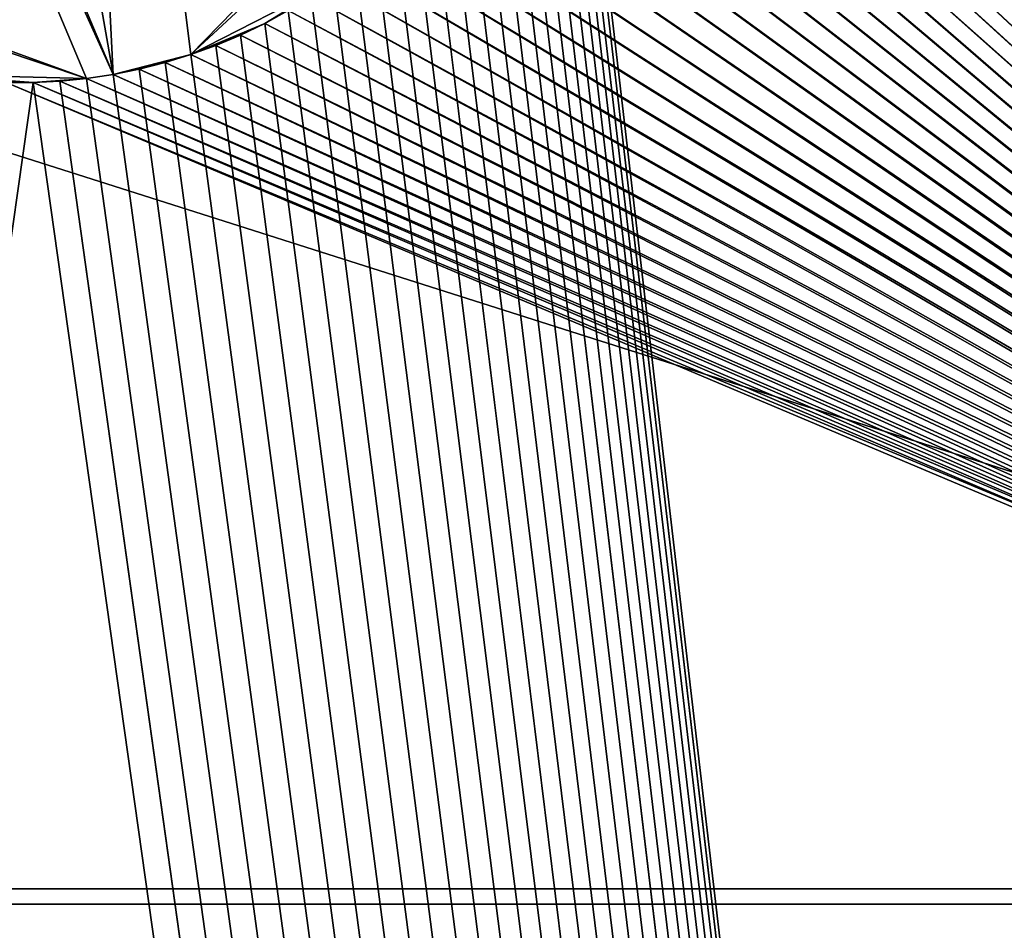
# Model space of a CAD drawing. Header units: millimetres. Extents: x 0 to 3270, y -325 to 325.
# Tile 50 of 256: x 1350 to 1363, y -18 to -6. Entities that reach past the tile are written whole.
import ezdxf

# ---------------------------------------------------------------- set-up
doc = ezdxf.new("R2010")
doc.units = ezdxf.units.MM
doc.layers.add('FootBore1_P1', color=7, linetype='Continuous')
doc.layers.add('TongueBore1_P1', color=7, linetype='Continuous')

# ---------------------------------------------------------------- blocks, each defined once
blk = doc.blocks.new('TongueBore1_P1')
at = {"layer": 'TongueBore1_P1'}
for points in [[(1600, 27.5, 1000), (0, 27.5, 1000), (0, -27.5, 1000)], [(1600, 27.5, 1000), (0, -27.5, 1000), (1600, -27.5, 1000)], [(1270, -17.5, 880), (1380, 17.5, 880), (1380, -17.5, 880)], [(1270, 17.5, 880), (1380, 17.5, 880), (1270, -17.5, 880)], [(1380, -17.5, 160), (1270, 17.5, 160), (1270, -17.5, 160)], [(1380, 17.5, 160), (1270, 17.5, 160), (1380, -17.5, 160)], [(1357, 0, 40), (1375, 17.5, 40), (1375, -17.5, 40)], [(1348.784, 6.894, 150), (1350.523, 6.98, 150), (1351.216, -6.894, 150)], [(1351.216, -6.894, 150), (1350.523, 6.98, 150), (1352.229, -6.635, 150)], [(1352.229, -6.635, 150), (1350.523, 6.98, 150), (1356.689, -2.063, 150)], [(1345.914, 5.684, 150), (1348.784, 6.894, 150), (1351.216, -6.894, 150)], [(1345.636, 5.473, 150), (1345.914, 5.684, 150), (1351.216, -6.894, 150)], [(1344.869, -4.761, 150), (1345.636, 5.473, 150), (1350.87, -6.946, 150)], [(1350.87, -6.946, 150), (1345.636, 5.473, 150), (1351.216, -6.894, 150)], [(1357, 0, 40), (1375, -17.5, 40), (1356.991, -0.349, 40)], [(1356.991, -0.349, 40), (1375, -17.5, 40), (1356.965, -0.697, 40)], [(1356.965, -0.697, 40), (1375, -17.5, 40), (1356.922, -1.043, 40)], [(1356.922, -1.043, 40), (1375, -17.5, 40), (1356.861, -1.387, 40)], [(1356.861, -1.387, 40), (1375, -17.5, 40), (1356.784, -1.727, 40)], [(1356.784, -1.727, 40), (1375, -17.5, 40), (1356.689, -2.063, 40)], [(1352.229, -6.635, 150), (1356.689, -2.063, 150), (1356.45, -2.719, 150)], [(1356.689, -2.063, 40), (1375, -17.5, 40), (1356.578, -2.394, 40)], [(1356.578, -2.394, 40), (1375, -17.5, 40), (1356.45, -2.719, 40)], [(1352.229, -6.635, 150), (1356.45, -2.719, 150), (1354.086, -5.684, 150)], [(1356.45, -2.719, 40), (1375, -17.5, 40), (1356.307, -3.037, 40)], [(1356.307, -3.037, 40), (1375, -17.5, 40), (1356.148, -3.348, 40)], [(1356.148, -3.348, 40), (1375, -17.5, 40), (1355.973, -3.65, 40)], [(1355.973, -3.65, 40), (1375, -17.5, 40), (1355.784, -3.943, 40)], [(1355.784, -3.943, 40), (1375, -17.5, 40), (1355.58, -4.227, 40)], [(1355.58, -4.227, 40), (1375, -17.5, 40), (1355.362, -4.5, 40)], [(1355.362, -4.5, 40), (1375, -17.5, 40), (1355.131, -4.761, 40)], [(1344.869, -4.761, 150), (1350.87, -6.946, 150), (1345.112, -5.011, 150)], [(1355.131, -4.761, 40), (1375, -17.5, 40), (1354.888, -5.011, 40)], [(1345.112, -5.011, 150), (1350.87, -6.946, 150), (1348.784, -6.894, 150)], [(1354.888, -5.011, 40), (1375, -17.5, 40), (1354.632, -5.248, 40)], [(1354.632, -5.248, 40), (1375, -17.5, 40), (1354.364, -5.473, 40)], [(1354.364, -5.473, 40), (1375, -17.5, 40), (1354.086, -5.684, 40)], [(1352.229, -6.635, 150), (1354.086, -5.684, 150), (1353.193, -6.229, 150)], [(1353.193, -6.229, 150), (1354.086, -5.684, 150), (1353.5, -6.062, 150)], [(1354.086, -5.684, 40), (1375, -17.5, 40), (1353.798, -5.88, 40)], [(1353.798, -5.88, 40), (1375, -17.5, 40), (1353.5, -6.062, 40)], [(1353.5, -6.062, 40), (1375, -17.5, 40), (1353.193, -6.229, 40)], [(1353.5, -6.062, 40), (1353.193, -6.229, 150), (1353.5, -6.062, 150)], [(1353.5, -6.062, 40), (1353.193, -6.229, 40), (1353.193, -6.229, 150)], [(1352.229, -6.635, 150), (1353.193, -6.229, 150), (1352.879, -6.381, 150)], [(1353.193, -6.229, 40), (1375, -17.5, 40), (1352.879, -6.381, 40)], [(1353.193, -6.229, 40), (1352.879, -6.381, 150), (1353.193, -6.229, 150)], [(1353.193, -6.229, 40), (1352.879, -6.381, 40), (1352.879, -6.381, 150)], [(1352.229, -6.635, 150), (1352.879, -6.381, 150), (1352.557, -6.516, 150)], [(1352.879, -6.381, 40), (1375, -17.5, 40), (1352.557, -6.516, 40)], [(1352.879, -6.381, 40), (1352.557, -6.516, 150), (1352.879, -6.381, 150)], [(1352.879, -6.381, 40), (1352.557, -6.516, 40), (1352.557, -6.516, 150)], [(1352.557, -6.516, 40), (1375, -17.5, 40), (1352.229, -6.635, 40)], [(1352.557, -6.516, 40), (1352.229, -6.635, 150), (1352.557, -6.516, 150)], [(1352.557, -6.516, 40), (1352.229, -6.635, 40), (1352.229, -6.635, 150)], [(1351.216, -6.894, 150), (1352.229, -6.635, 150), (1351.558, -6.824, 150)], [(1351.558, -6.824, 150), (1352.229, -6.635, 150), (1351.896, -6.738, 150)], [(1352.229, -6.635, 40), (1375, -17.5, 40), (1351.896, -6.738, 40)], [(1352.229, -6.635, 40), (1351.896, -6.738, 150), (1352.229, -6.635, 150)], [(1352.229, -6.635, 40), (1351.896, -6.738, 40), (1351.896, -6.738, 150)], [(1351.896, -6.738, 40), (1375, -17.5, 40), (1351.558, -6.824, 40)], [(1351.896, -6.738, 40), (1351.558, -6.824, 150), (1351.896, -6.738, 150)], [(1351.896, -6.738, 40), (1351.558, -6.824, 40), (1351.558, -6.824, 150)], [(1348.784, -6.894, 150), (1350.175, -6.998, 150), (1349.13, -6.946, 150)], [(1348.784, -6.894, 150), (1350.87, -6.946, 150), (1350.175, -6.998, 150)], [(1351.216, -6.894, 40), (1375, -17.5, 40), (1350.87, -6.946, 40)], [(1351.216, -6.894, 40), (1350.87, -6.946, 150), (1351.216, -6.894, 150)], [(1351.216, -6.894, 40), (1350.87, -6.946, 40), (1350.87, -6.946, 150)], [(1351.558, -6.824, 40), (1375, -17.5, 40), (1351.216, -6.894, 40)], [(1351.558, -6.824, 40), (1351.216, -6.894, 150), (1351.558, -6.824, 150)], [(1351.558, -6.824, 40), (1351.216, -6.894, 40), (1351.216, -6.894, 150)], [(1349.825, -6.998, 40), (1375, -17.5, 40), (1325, -17.5, 40)], [(1349.13, -6.946, 150), (1350.175, -6.998, 150), (1349.825, -6.998, 150)], [(1350.175, -6.998, 40), (1375, -17.5, 40), (1349.825, -6.998, 40)], [(1349.825, -6.998, 40), (1349.825, -6.998, 150), (1350.175, -6.998, 150)], [(1350.175, -6.998, 40), (1349.825, -6.998, 40), (1350.175, -6.998, 150)], [(1350.175, -6.998, 150), (1350.87, -6.946, 150), (1350.523, -6.98, 150)], [(1350.523, -6.98, 40), (1375, -17.5, 40), (1350.175, -6.998, 40)], [(1350.523, -6.98, 40), (1350.175, -6.998, 150), (1350.523, -6.98, 150)], [(1350.523, -6.98, 40), (1350.175, -6.998, 40), (1350.175, -6.998, 150)], [(1350.87, -6.946, 40), (1375, -17.5, 40), (1350.523, -6.98, 40)], [(1350.87, -6.946, 40), (1350.523, -6.98, 150), (1350.87, -6.946, 150)], [(1350.87, -6.946, 40), (1350.523, -6.98, 40), (1350.523, -6.98, 150)], [(275, -17.5, 80), (1600, -27.5, 80), (0, -27.5, 80)], [(50, -27.5, 880), (820, -17.5, 880), (1550, -27.5, 880)], [(1550, -27.5, 160), (780, -17.5, 160), (50, -27.5, 160)], [(1325, -17.5, 80), (1600, -27.5, 80), (275, -17.5, 80)], [(1550, -27.5, 160), (820, -17.5, 160), (780, -17.5, 160)], [(820, -17.5, 880), (930, -17.5, 880), (1550, -27.5, 880)], [(1550, -27.5, 160), (930, -17.5, 160), (820, -17.5, 160)], [(930, -17.5, 880), (970, -17.5, 880), (1550, -27.5, 880)], [(1550, -27.5, 160), (970, -17.5, 160), (930, -17.5, 160)], [(970, -17.5, 880), (1080, -17.5, 880), (1550, -27.5, 880)], [(1550, -27.5, 160), (1080, -17.5, 160), (970, -17.5, 160)], [(1080, -17.5, 880), (1120, -17.5, 880), (1550, -27.5, 880)], [(1550, -27.5, 160), (1120, -17.5, 160), (1080, -17.5, 160)], [(1120, -17.5, 880), (1230, -17.5, 880), (1550, -27.5, 880)], [(1550, -27.5, 160), (1230, -17.5, 160), (1120, -17.5, 160)], [(1230, -17.5, 880), (1270, -17.5, 880), (1550, -27.5, 880)], [(1550, -27.5, 160), (1270, -17.5, 160), (1230, -17.5, 160)], [(1270, -17.5, 880), (1380, -17.5, 880), (1550, -27.5, 880)], [(1550, -27.5, 160), (1380, -17.5, 160), (1270, -17.5, 160)], [(1375, -17.5, 40), (1375, -17.5, 80), (1325, -17.5, 40)], [(1325, -17.5, 40), (1375, -17.5, 80), (1325, -17.5, 80)], [(1375, -17.5, 80), (1600, -27.5, 80), (1325, -17.5, 80)]]:
    blk.add_3dface(points, dxfattribs=at)
blk = doc.blocks.new('FootBore1_P1')
at = {"layer": 'FootBore1_P1'}
for points in [[(1395, 325), (1395, -325), (1357, 0)], [(1375.2, 17.7, 40), (1357, 0, 40), (1375.2, -17.7, 40)], [(1357, 0), (1395, -325), (1356.991, -0.349)], [(1375.2, -17.7, 40), (1357, 0, 40), (1356.991, -0.349, 40)], [(1356.991, -0.349), (1395, -325), (1356.965, -0.697)], [(1375.2, -17.7, 40), (1356.991, -0.349, 40), (1356.965, -0.697, 40)], [(1356.965, -0.697), (1395, -325), (1356.922, -1.043)], [(1375.2, -17.7, 40), (1356.965, -0.697, 40), (1356.922, -1.043, 40)], [(1356.922, -1.043), (1395, -325), (1356.861, -1.387)], [(1375.2, -17.7, 40), (1356.922, -1.043, 40), (1356.861, -1.387, 40)], [(1356.861, -1.387), (1395, -325), (1356.784, -1.727)], [(1375.2, -17.7, 40), (1356.861, -1.387, 40), (1356.784, -1.727, 40)], [(1356.689, -2.063), (1356.784, -1.727), (1395, -325)], [(1375.2, -17.7, 40), (1356.784, -1.727, 40), (1356.689, -2.063, 40)], [(1356.578, -2.394), (1356.689, -2.063), (1395, -325)], [(1375.2, -17.7, 40), (1356.689, -2.063, 40), (1356.578, -2.394, 40)], [(1356.45, -2.719), (1356.578, -2.394), (1395, -325)], [(1375.2, -17.7, 40), (1356.578, -2.394, 40), (1356.45, -2.719, 40)], [(1356.307, -3.037), (1356.45, -2.719), (1395, -325)], [(1375.2, -17.7, 40), (1356.45, -2.719, 40), (1356.307, -3.037, 40)], [(1356.148, -3.348), (1356.307, -3.037), (1395, -325)], [(1375.2, -17.7, 40), (1356.307, -3.037, 40), (1356.148, -3.348, 40)], [(1355.973, -3.65), (1356.148, -3.348), (1395, -325)], [(1375.2, -17.7, 40), (1356.148, -3.348, 40), (1355.973, -3.65, 40)], [(1355.784, -3.943), (1355.973, -3.65), (1395, -325)], [(1375.2, -17.7, 40), (1355.973, -3.65, 40), (1355.784, -3.943, 40)], [(1355.58, -4.227), (1355.784, -3.943), (1395, -325)], [(1375.2, -17.7, 40), (1355.784, -3.943, 40), (1355.58, -4.227, 40)], [(1355.362, -4.5), (1355.58, -4.227), (1395, -325)], [(1375.2, -17.7, 40), (1355.58, -4.227, 40), (1355.362, -4.5, 40)], [(1355.131, -4.761), (1355.362, -4.5), (1395, -325)], [(1375.2, -17.7, 40), (1355.362, -4.5, 40), (1355.131, -4.761, 40)], [(1354.888, -5.011), (1355.131, -4.761), (1395, -325)], [(1375.2, -17.7, 40), (1355.131, -4.761, 40), (1354.888, -5.011, 40)], [(1354.632, -5.248), (1354.888, -5.011), (1395, -325)], [(1375.2, -17.7, 40), (1354.888, -5.011, 40), (1354.632, -5.248, 40)], [(1354.364, -5.473), (1354.632, -5.248), (1395, -325)], [(1375.2, -17.7, 40), (1354.632, -5.248, 40), (1354.364, -5.473, 40)], [(1354.086, -5.684), (1354.364, -5.473), (1395, -325)], [(1375.2, -17.7, 40), (1354.364, -5.473, 40), (1354.086, -5.684, 40)], [(1353.798, -5.88), (1354.086, -5.684), (1395, -325)], [(1375.2, -17.7, 40), (1354.086, -5.684, 40), (1353.798, -5.88, 40)], [(1353.5, -6.062), (1353.798, -5.88), (1395, -325)], [(1375.2, -17.7, 40), (1353.798, -5.88, 40), (1353.5, -6.062, 40)], [(1353.193, -6.229), (1353.5, -6.062), (1395, -325)], [(1353.193, -6.229), (1353.193, -6.229, 40), (1353.5, -6.062, 40)], [(1353.5, -6.062), (1353.193, -6.229), (1353.5, -6.062, 40)], [(1375.2, -17.7, 40), (1353.5, -6.062, 40), (1353.193, -6.229, 40)], [(1352.879, -6.381), (1353.193, -6.229), (1395, -325)], [(1353.193, -6.229), (1352.879, -6.381, 40), (1353.193, -6.229, 40)], [(1353.193, -6.229), (1352.879, -6.381), (1352.879, -6.381, 40)], [(1375.2, -17.7, 40), (1353.193, -6.229, 40), (1352.879, -6.381, 40)], [(1352.557, -6.516), (1352.879, -6.381), (1395, -325)], [(1352.557, -6.516), (1352.557, -6.516, 40), (1352.879, -6.381, 40)], [(1352.879, -6.381), (1352.557, -6.516), (1352.879, -6.381, 40)], [(1375.2, -17.7, 40), (1352.879, -6.381, 40), (1352.557, -6.516, 40)], [(1352.229, -6.635), (1352.557, -6.516), (1395, -325)], [(1352.229, -6.635), (1352.229, -6.635, 40), (1352.557, -6.516, 40)], [(1352.557, -6.516), (1352.229, -6.635), (1352.557, -6.516, 40)], [(1375.2, -17.7, 40), (1352.557, -6.516, 40), (1352.229, -6.635, 40)], [(1351.896, -6.738), (1352.229, -6.635), (1395, -325)], [(1352.229, -6.635), (1351.896, -6.738, 40), (1352.229, -6.635, 40)], [(1352.229, -6.635), (1351.896, -6.738), (1351.896, -6.738, 40)], [(1375.2, -17.7, 40), (1352.229, -6.635, 40), (1351.896, -6.738, 40)], [(1351.558, -6.824), (1351.896, -6.738), (1395, -325)], [(1351.558, -6.824), (1351.558, -6.824, 40), (1351.896, -6.738, 40)], [(1351.896, -6.738), (1351.558, -6.824), (1351.896, -6.738, 40)], [(1375.2, -17.7, 40), (1351.896, -6.738, 40), (1351.558, -6.824, 40)], [(1350.87, -6.946), (1351.216, -6.894), (1395, -325)], [(1350.87, -6.946), (1350.87, -6.946, 40), (1351.216, -6.894, 40)], [(1351.216, -6.894), (1350.87, -6.946), (1351.216, -6.894, 40)], [(1375.2, -17.7, 40), (1351.216, -6.894, 40), (1350.87, -6.946, 40)], [(1351.216, -6.894), (1351.558, -6.824), (1395, -325)], [(1351.558, -6.824), (1351.216, -6.894), (1351.216, -6.894, 40)], [(1351.558, -6.824), (1351.216, -6.894, 40), (1351.558, -6.824, 40)], [(1375.2, -17.7, 40), (1351.558, -6.824, 40), (1351.216, -6.894, 40)], [(1305, -325), (1350.175, -6.998), (1395, -325)], [(1349.825, -6.998), (1350.175, -6.998), (1305, -325)], [(1375.2, -17.7, 40), (1349.825, -6.998, 40), (1324.8, -17.7, 40)], [(1349.825, -6.998), (1349.825, -6.998, 40), (1350.175, -6.998, 40)], [(1350.175, -6.998), (1349.825, -6.998), (1350.175, -6.998, 40)], [(1375.2, -17.7, 40), (1350.175, -6.998, 40), (1349.825, -6.998, 40)], [(1350.175, -6.998), (1350.523, -6.98), (1395, -325)], [(1350.175, -6.998), (1350.175, -6.998, 40), (1350.523, -6.98, 40)], [(1350.523, -6.98), (1350.175, -6.998), (1350.523, -6.98, 40)], [(1375.2, -17.7, 40), (1350.523, -6.98, 40), (1350.175, -6.998, 40)], [(1350.523, -6.98), (1350.87, -6.946), (1395, -325)], [(1350.87, -6.946), (1350.523, -6.98), (1350.523, -6.98, 40)], [(1350.87, -6.946), (1350.523, -6.98, 40), (1350.87, -6.946, 40)], [(1375.2, -17.7, 40), (1350.87, -6.946, 40), (1350.523, -6.98, 40)], [(1375.2, -17.7, 80), (1305, -325, 80), (1395, -325, 80)], [(1375.2, -17.7, 80), (1324.8, -17.7, 80), (1305, -325, 80)], [(1375.2, -17.7, 80), (1375.2, -17.7, 40), (1324.8, -17.7, 40)], [(1375.2, -17.7, 80), (1324.8, -17.7, 40), (1324.8, -17.7, 80)]]:
    blk.add_3dface(points, dxfattribs=at)

msp = doc.modelspace()

# ---------------------------------------------------------------- block references
at = {"layer": 'FootBore1_P1'}
msp.add_blockref('FootBore1_P1', (0, 0), dxfattribs=at)
at = {"layer": 'TongueBore1_P1'}
msp.add_blockref('TongueBore1_P1', (0, 0), dxfattribs=at)

doc.saveas('drawing.dxf')
